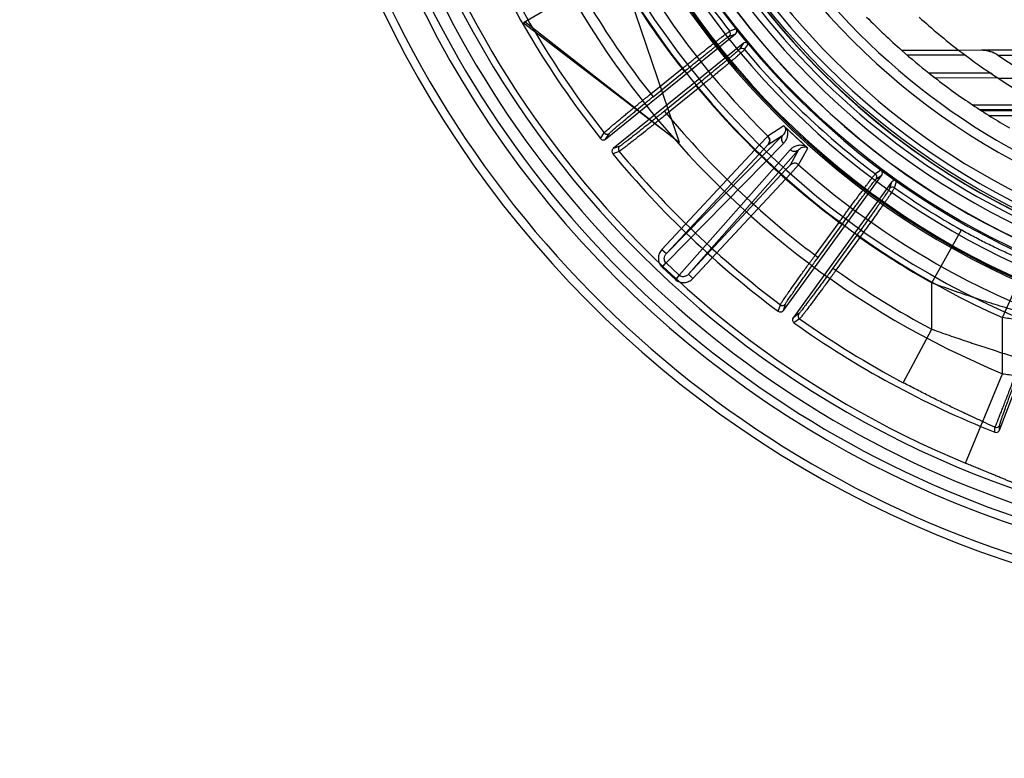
# Model space of a CAD drawing. Header units: millimetres. Extents: x 0 to 297, y 0 to 210.
# Tile 6 of 256: x 140.29 to 141.021, y 89.943 to 90.491. Entities that reach past the tile are written whole.
import ezdxf

# ---------------------------------------------------------------- set-up
doc = ezdxf.new("R2010")
doc.units = ezdxf.units.MM
doc.header["$LTSCALE"] = 16.335
doc.layers.get('0').update_dxf_attribs({"linetype": 'CONTINUOUS'})
for name, color, linetype in [('01_GLOBAL', 7, 'CONTINUOUS'), ('INTFCLR_144815', 7, 'CONTINUOUS'), ('INTFCLR_72935', 7, 'CONTINUOUS')]:
    doc.layers.add(name, color=color, linetype=linetype)

msp = doc.modelspace()

# ---------------------------------------------------------------- linework, layer by layer
at = {"color": 7, "linetype": 'Continuous'}
msp.add_circle((142.5788, 92.20834), 3.42, dxfattribs=at)
at = {"color": 9, "linetype": 'Continuous'}
msp.add_arc((142.5788, 92.20834), 3.37617, 182.96745, 267.03255, dxfattribs=at)
at = {"layer": '01_GLOBAL', "color": 7, "linetype": 'Continuous'}
msp.add_circle((142.5788, 92.20834), 3.465, dxfattribs=at)
at = {"layer": 'INTFCLR_144815', "color": 6, "linetype": 'Continuous'}
for p, q in [((140.78023, 90.39939), (140.73575, 90.52959)), ((140.68898, 90.50259), (140.66432, 90.48835)), ((140.66432, 90.48835), (140.77545, 90.40313)), ((140.6656, 90.48909), (140.78023, 90.39939)), ((140.82258, 90.48303), (140.82214, 90.48364)), ((140.72532, 90.40193), (140.82174, 90.48001)), ((140.8274, 90.47302), (140.73097, 90.39492)), ((140.83053, 90.47321), (140.83103, 90.47266)), ((140.85727, 90.27478), (140.93033, 90.37534)), ((140.93036, 90.37848), (140.92978, 90.37895)), ((140.93761, 90.37005), (140.86454, 90.26948)), ((140.94058, 90.37105), (140.94121, 90.37065)), ((141.01769, 90.18612), (141.06231, 90.30234))]:
    msp.add_line(p, q, dxfattribs=at)
at = {"layer": 'INTFCLR_144815', "color": 9, "linetype": 'Continuous'}
for p, q in [((140.82206, 90.48374), (140.81741, 90.48199)), ((140.81699, 90.47823), (140.82174, 90.48001)), ((140.8274, 90.47302), (140.82468, 90.46873)), ((140.82844, 90.46836), (140.83112, 90.47255)), ((140.75878, 90.43547), (140.78202, 90.45429)), ((140.78202, 90.45429), (140.78372, 90.4522)), ((140.76048, 90.43337), (140.78372, 90.4522)), ((140.79229, 90.44161), (140.76903, 90.42277)), ((140.79399, 90.43951), (140.77073, 90.42067)), ((140.79229, 90.44161), (140.79399, 90.43951)), ((140.75878, 90.43547), (140.76048, 90.43337)), ((140.77073, 90.42067), (140.76903, 90.42277)), ((140.85756, 90.41181), (140.84576, 90.40416)), ((140.7215, 90.40235), (140.72426, 90.40667)), ((140.72532, 90.40193), (140.72808, 90.40624)), ((140.8569, 90.40499), (140.77042, 90.31698)), ((140.8459, 90.39788), (140.8569, 90.40499)), ((140.73575, 90.39672), (140.73097, 90.39492)), ((140.83952, 90.39768), (140.76713, 90.32005)), ((140.85728, 90.3988), (140.77015, 90.31013)), ((140.77042, 90.31698), (140.84281, 90.39461)), ((140.83952, 90.39768), (140.84281, 90.39461)), ((140.84281, 90.39461), (140.84588, 90.39793)), ((140.86852, 90.38293), (140.87533, 90.39523)), ((140.73537, 90.3929), (140.73058, 90.39111)), ((140.78, 90.30095), (140.86237, 90.39405)), ((140.78682, 90.30169), (140.86858, 90.3941)), ((140.86858, 90.3941), (140.86225, 90.38264)), ((140.86225, 90.38264), (140.85921, 90.37932)), ((140.85921, 90.37932), (140.78682, 90.30169)), ((140.79011, 90.29862), (140.8625, 90.37625)), ((140.8625, 90.37625), (140.85921, 90.37932)), ((140.92967, 90.37903), (140.92563, 90.37614)), ((140.9262, 90.37239), (140.93033, 90.37534)), ((140.93761, 90.37005), (140.93608, 90.36521)), ((140.93982, 90.36583), (140.94132, 90.37057)), ((140.88091, 90.31584), (140.89862, 90.34022)), ((140.88309, 90.31425), (140.90081, 90.33864)), ((140.89862, 90.34022), (140.90081, 90.33864)), ((140.91183, 90.33063), (140.8941, 90.30623)), ((140.91401, 90.32904), (140.89628, 90.30464)), ((140.91183, 90.33063), (140.91401, 90.32904)), ((140.96737, 90.2954), (140.98939, 90.33457)), ((141.01999, 90.26949), (141.04919, 90.3352)), ((140.76713, 90.32005), (140.77042, 90.31698)), ((140.88091, 90.31584), (140.88309, 90.31425)), ((140.76708, 90.30717), (140.77007, 90.31021)), ((140.77015, 90.31013), (140.76724, 90.30701)), ((140.77709, 90.29782), (140.76724, 90.30701)), ((140.78, 90.30095), (140.77015, 90.31013)), ((140.78, 90.30095), (140.77709, 90.29782)), ((140.77726, 90.29767), (140.78008, 90.30087)), ((140.78682, 90.30169), (140.79011, 90.29862)), ((140.8941, 90.30623), (140.89628, 90.30464)), ((140.96737, 90.26094), (140.96737, 90.2954)), ((140.85347, 90.2742), (140.85502, 90.27908)), ((140.85727, 90.27478), (140.85882, 90.27966)), ((140.86869, 90.27246), (140.86454, 90.26948)), ((140.86932, 90.26867), (140.86515, 90.26569)), ((141.01999, 90.22793), (141.01999, 90.26949)), ((140.94632, 90.22123), (140.96737, 90.26094)), ((140.99247, 90.1615), (141.01999, 90.22793)), ((141.01769, 90.18612), (141.01786, 90.18977)), ((141.01418, 90.18457), (141.01434, 90.18823))]:
    msp.add_line(p, q, dxfattribs=at)
at = {"layer": 'INTFCLR_144815', "color": 7, "linetype": 'Continuous'}
for p, q in [((140.87533, 90.39523), (140.85756, 90.41181)), ((140.86645, 90.40352), (140.85756, 90.41181)), ((140.84587, 90.40434), (140.83952, 90.39768)), ((140.83952, 90.39768), (140.84576, 90.40416)), ((140.87533, 90.39523), (140.86645, 90.40352)), ((140.8625, 90.37625), (140.86857, 90.38299)), ((140.86852, 90.38293), (140.8625, 90.37625))]:
    msp.add_line(p, q, dxfattribs=at)
at = {"layer": 'INTFCLR_144815', "color": 6, "linetype": 'Continuous'}
for radius in [0.5743, 0.54729]:
    msp.add_circle((141.27355, 90.84009), radius, dxfattribs=at)
for centre, radius, start, end in [((141.27355, 90.84009), 0.79171, 313.99379, 154.5151), ((141.27355, 90.84009), 0.76471, 312.95436, 154.51444), ((141.27355, 90.84009), 0.73942, 108.71364, 257.75596), ((141.27355, 90.84009), 0.59493, 45, 315), ((141.27355, 90.84009), 0.59387, 45, 315), ((141.27355, 90.84009), 0.59301, 45, 315), ((141.27355, 90.84009), 0.57507, 47.86578, 312.13422), ((141.27355, 90.84009), 0.56685, 45.72777, 314.27223), ((141.27355, 90.84009), 0.54886, 45.66635, 314.33365), ((141.27355, 90.84009), 0.54882, 45.74196, 314.25804), ((141.27355, 90.84009), 0.549, 190.63263, 247.73973), ((141.27355, 90.84009), 0.5361, 205.60727, 244.39273), ((141.27355, 90.84009), 0.50909, 207.07372, 242.92628), ((141.27395, 90.83926), 0.70434, 204.51229, 218.33867), ((141.27355, 90.84009), 0.76471, 205.48556, 293.04564), ((141.27355, 90.84009), 0.79171, 205.4849, 292.00621), ((140.82004, 90.48211), 0.0027, 308.96582, 19.94708), ((141.27355, 90.84009), 0.57518, 218.28291, 219.71709), ((141.27355, 90.84009), 0.57521, 218.37057, 219.62943), ((140.81528, 90.48033), 0.0027, 309.09805, 38.11121), ((140.82637, 90.46663), 0.0027, 39.88922, 128.90195), ((140.8291, 90.47092), 0.0027, 58.04761, 129.03848), ((140.72362, 90.40402), 0.0027, 218.38001, 309.03542), ((140.73266, 90.39282), 0.0027, 128.96464, 219.47301), ((141.27395, 90.83926), 0.70434, 219.51425, 233.34565), ((140.92401, 90.37398), 0.0027, 324.09805, 53.11121), ((141.27355, 90.84009), 0.57518, 233.28291, 234.71709), ((140.92815, 90.37693), 0.0027, 323.96591, 34.947), ((141.27355, 90.84009), 0.57521, 233.37057, 234.62943), ((140.93827, 90.36362), 0.0027, 54.88922, 143.90195), ((140.9398, 90.36847), 0.0027, 73.04761, 144.03849), ((140.85508, 90.27637), 0.0027, 233.38698, 324.03541), ((140.86672, 90.26789), 0.0027, 143.96464, 234.47997), ((141.27395, 90.83926), 0.70434, 234.52123, 248.35716), ((141.01517, 90.18708), 0.0027, 248.39844, 339.03543)]:
    msp.add_arc(centre, radius, start, end, dxfattribs=at)
at = {"layer": 'INTFCLR_144815', "color": 9, "linetype": 'Continuous'}
for centre, radius, start, end in [((141.27355, 90.84009), 0.61976, 52.24363, 307.75637), ((141.27355, 90.84009), 0.7345, 125.90354, 247.50025), ((141.27355, 90.84009), 0.58379, 52.54113, 307.45887), ((141.27355, 90.84009), 0.56666, 45.72802, 314.27198), ((141.27355, 90.84009), 0.55766, 45.73034, 314.26966), ((141.27355, 90.84009), 0.6626, 125.90354, 247.50025), ((141.27355, 90.84009), 0.5525, 128.48415, 246.04051), ((141.27355, 90.84009), 0.61077, 198.45968, 225.54032), ((141.27355, 90.84009), 0.57991, 204.86644, 218.13356), ((141.27355, 90.84009), 0.62485, 204.87203, 218.12797), ((141.27395, 90.83926), 0.65456, 204.75151, 218.08872), ((141.27395, 90.83926), 0.6995, 204.64841, 218.20151), ((141.27355, 90.84009), 0.7586, 203.82789, 312.57328), ((141.27355, 90.84009), 0.7496, 203.82668, 313.08094), ((141.27355, 90.84009), 0.78559, 203.82668, 319.17999), ((141.27355, 90.84009), 0.6244, 211.48709, 246.04051), ((141.27355, 90.84009), 0.57991, 219.86644, 233.13356), ((141.27355, 90.84009), 0.62485, 219.87203, 233.12797), ((141.27395, 90.83926), 0.65456, 219.75361, 233.0962), ((140.72638, 90.40834), 0.0027, 218.22862, 308.89943), ((140.73745, 90.39463), 0.0027, 129.10034, 219.624), ((141.27395, 90.83926), 0.6995, 219.65039, 233.20854), ((141.27355, 90.84009), 0.61077, 228.45968, 255.54032), ((141.27355, 90.84009), 0.57991, 234.86644, 240.6586), ((141.27355, 90.84009), 0.62485, 234.87203, 240.6586), ((140.77306, 90.31326), 0.00854, 225.50032, 227), ((140.77279, 90.31298), 0.00388, 225.50039, 227.14998), ((140.78266, 90.30378), 0.00388, 226.85002, 228.4996), ((141.27395, 90.83926), 0.65456, 234.76109, 242.0704), ((140.78291, 90.30407), 0.00854, 227, 228.49967), ((140.85664, 90.28125), 0.0027, 233.23563, 323.89944), ((140.87088, 90.27087), 0.0027, 144.10035, 234.631), ((141.27395, 90.83926), 0.6995, 234.65741, 242.0704), ((141.01534, 90.19074), 0.0027, 248.2862, 338.89952)]:
    msp.add_arc(centre, radius, start, end, dxfattribs=at)
at = {"layer": 'INTFCLR_144815', "color": 7, "linetype": 'Continuous'}
for centre, start, end in [((140.84261, 90.40094), 317.03757, 45.53651), ((140.86554, 90.37957), 48.46145, 136.96243)]:
    msp.add_arc(centre, 0.0045, start, end, dxfattribs=at)
at = {"layer": 'INTFCLR_144815', "color": 6, "linetype": 'Continuous'}
for points, knots in [([(140.78202, 90.45429), (140.78301, 90.45509), (140.785, 90.4567), (140.78797, 90.45909), (140.79091, 90.46145), (140.79379, 90.46375), (140.79656, 90.46596), (140.79922, 90.46807), (140.80175, 90.47008), (140.80415, 90.47197), (140.80639, 90.47372), (140.80844, 90.47533), (140.81031, 90.47678), (140.81198, 90.47806), (140.81344, 90.47918), (140.81469, 90.4801), (140.81569, 90.48085), (140.81657, 90.48146), (140.81709, 90.48187), (140.81741, 90.48199)], [0, 0, 0, 0, 0.085049, 0.170169, 0.254429, 0.33698, 0.415933, 0.491359, 0.563513, 0.631626, 0.6951, 0.753148, 0.805802, 0.852857, 0.893962, 0.928463, 0.956319, 0.977472, 1, 1, 1, 1]), ([(140.82844, 90.46836), (140.82825, 90.46807), (140.8277, 90.46762), (140.82688, 90.46684), (140.82587, 90.46596), (140.82465, 90.46489), (140.82321, 90.46365), (140.82156, 90.46225), (140.8197, 90.46068), (140.81766, 90.45897), (140.81546, 90.45713), (140.81311, 90.45518), (140.81062, 90.45312), (140.80802, 90.45097), (140.80532, 90.44875), (140.80256, 90.44649), (140.79975, 90.4442), (140.79689, 90.44187), (140.79496, 90.4403), (140.79399, 90.43951)], [0, 0, 0, 0, 0.023615, 0.046354, 0.076232, 0.112431, 0.154715, 0.203151, 0.257337, 0.316793, 0.380619, 0.448656, 0.520709, 0.596328, 0.674203, 0.753803, 0.834425, 0.916368, 1, 1, 1, 1]), ([(140.89862, 90.34022), (140.89937, 90.34125), (140.90087, 90.34331), (140.90312, 90.34639), (140.90536, 90.34943), (140.90754, 90.3524), (140.90965, 90.35526), (140.91167, 90.35798), (140.9136, 90.36058), (140.91542, 90.36302), (140.91713, 90.36529), (140.9187, 90.36738), (140.92013, 90.36926), (140.92141, 90.37093), (140.92253, 90.37239), (140.92349, 90.37361), (140.92427, 90.37459), (140.92496, 90.3754), (140.92536, 90.37594), (140.92563, 90.37614)], [0, 0, 0, 0, 0.085049, 0.170169, 0.254429, 0.33698, 0.415933, 0.491359, 0.563513, 0.631626, 0.6951, 0.753148, 0.805802, 0.852857, 0.893962, 0.928463, 0.956319, 0.977472, 1, 1, 1, 1]), ([(140.93982, 90.36583), (140.93971, 90.36549), (140.9393, 90.36492), (140.9387, 90.36395), (140.93796, 90.36284), (140.93706, 90.36149), (140.93598, 90.35992), (140.93475, 90.35813), (140.93336, 90.35614), (140.93183, 90.35396), (140.93019, 90.35162), (140.92842, 90.34913), (140.92655, 90.34649), (140.92459, 90.34374), (140.92256, 90.3409), (140.92048, 90.338), (140.91836, 90.33506), (140.9162, 90.33207), (140.91474, 90.33006), (140.91401, 90.32904)], [0, 0, 0, 0, 0.023617, 0.04636, 0.076241, 0.112445, 0.154736, 0.203169, 0.257505, 0.316901, 0.380678, 0.448697, 0.520664, 0.596301, 0.674181, 0.753785, 0.834413, 0.916362, 1, 1, 1, 1])]:
    msp.add_open_spline(points, degree=3, knots=knots, dxfattribs=at)
at = {"layer": 'INTFCLR_144815', "color": 9, "linetype": 'Continuous'}
for points, knots in [([(140.78372, 90.4522), (140.78464, 90.45294), (140.78648, 90.45443), (140.78923, 90.45665), (140.79195, 90.45883), (140.79461, 90.46096), (140.79719, 90.46302), (140.79968, 90.465), (140.80206, 90.46689), (140.80432, 90.46867), (140.80643, 90.47032), (140.80838, 90.47185), (140.81016, 90.47323), (140.81175, 90.47445), (140.81315, 90.47552), (140.81434, 90.47641), (140.81532, 90.47713), (140.81617, 90.47772), (140.81668, 90.47812), (140.81699, 90.47823)], [0, 0, 0, 0, 0.084323, 0.16809, 0.250713, 0.331556, 0.409999, 0.485497, 0.557537, 0.62562, 0.689268, 0.748005, 0.801412, 0.849116, 0.890803, 0.926163, 0.954937, 0.976922, 1, 1, 1, 1]), ([(140.82468, 90.46873), (140.8245, 90.46846), (140.824, 90.46804), (140.82325, 90.46733), (140.82234, 90.46653), (140.82122, 90.46554), (140.81989, 90.4644), (140.81835, 90.46309), (140.81663, 90.46164), (140.81474, 90.46004), (140.81268, 90.45832), (140.81047, 90.45649), (140.80813, 90.45455), (140.80567, 90.45253), (140.80312, 90.45043), (140.80048, 90.44827), (140.79779, 90.44607), (140.79505, 90.44385), (140.79321, 90.44236), (140.79229, 90.44161)], [0, 0, 0, 0, 0.023128, 0.045154, 0.073956, 0.109327, 0.151023, 0.198751, 0.252183, 0.31094, 0.374602, 0.442688, 0.514733, 0.590259, 0.66874, 0.749581, 0.832133, 0.915787, 1, 1, 1, 1]), ([(140.72426, 90.40667), (140.72449, 90.40701), (140.72515, 90.40754), (140.72593, 90.40828), (140.72664, 90.4089), (140.72811, 90.41019), (140.73009, 90.41187), (140.73222, 90.41367), (140.73366, 90.41487), (140.73612, 90.41694), (140.7387, 90.41907), (140.74137, 90.42128), (140.74333, 90.42289), (140.74692, 90.42583), (140.75058, 90.42882), (140.75379, 90.43143), (140.756, 90.43322), (140.75766, 90.43457), (140.75878, 90.43547)], [0, 0, 0, 0, 0.027985, 0.05505, 0.071892, 0.090869, 0.18592, 0.244853, 0.277085, 0.310759, 0.459458, 0.500143, 0.542124, 0.628433, 0.809951, 0.857127, 0.904559, 1, 1, 1, 1]), ([(140.72808, 90.40624), (140.72829, 90.40657), (140.72891, 90.40707), (140.72983, 90.40794), (140.73151, 90.40941), (140.73354, 90.41115), (140.73554, 90.41285), (140.73689, 90.41398), (140.7392, 90.41592), (140.74162, 90.41793), (140.74413, 90.42001), (140.74597, 90.42153), (140.74934, 90.4243), (140.75277, 90.42711), (140.75579, 90.42957), (140.75787, 90.43126), (140.75943, 90.43253), (140.76048, 90.43337)], [0, 0, 0, 0, 0.028009, 0.055084, 0.090904, 0.185957, 0.24489, 0.277121, 0.310794, 0.459488, 0.500171, 0.54215, 0.628455, 0.809962, 0.857136, 0.904565, 1, 1, 1, 1]), ([(140.77073, 90.42067), (140.76853, 90.41889), (140.76526, 90.41625), (140.76145, 90.41318), (140.75932, 90.41147), (140.7563, 90.40905), (140.75289, 90.40634), (140.74957, 90.40371), (140.74781, 90.40232), (140.7455, 90.4005), (140.74329, 90.39878), (140.74121, 90.39716), (140.74007, 90.39629), (140.7385, 90.39508), (140.73685, 90.39393), (140.73577, 90.39306), (140.73537, 90.3929)], [0, 0, 0, 0, 0.188607, 0.280653, 0.326105, 0.370884, 0.539071, 0.616642, 0.65358, 0.688825, 0.813069, 0.839934, 0.864992, 0.908831, 0.971667, 1, 1, 1, 1]), ([(140.76903, 90.42277), (140.76696, 90.4211), (140.76389, 90.41862), (140.7603, 90.41574), (140.7583, 90.41413), (140.75545, 90.41186), (140.75225, 90.40931), (140.74912, 90.40684), (140.74747, 90.40554), (140.74529, 90.40383), (140.74322, 90.40222), (140.74125, 90.40071), (140.74018, 90.39989), (140.7387, 90.39876), (140.73715, 90.39768), (140.73612, 90.39686), (140.73575, 90.39672)], [0, 0, 0, 0, 0.188596, 0.280635, 0.326086, 0.370863, 0.539043, 0.61661, 0.653547, 0.688793, 0.813034, 0.8399, 0.864958, 0.908798, 0.971644, 1, 1, 1, 1]), ([(140.85818, 90.41123), (140.8585, 90.41073), (140.85908, 90.40896), (140.85832, 90.4066), (140.85724, 90.40532), (140.8569, 90.40499)], [0, 0, 0, 0, 0.263028, 0.788645, 1, 1, 1, 1]), ([(140.85921, 90.41027), (140.85987, 90.40913), (140.86041, 90.40725), (140.86032, 90.40488), (140.85992, 90.40295), (140.85899, 90.40084), (140.85789, 90.39942), (140.85728, 90.3988)], [0, 0, 0, 0, 0.31723, 0.450443, 0.570801, 0.790552, 1, 1, 1, 1]), ([(140.8569, 90.40499), (140.85654, 90.4046), (140.85594, 90.40361), (140.85569, 90.40186), (140.85616, 90.40013), (140.85687, 90.39918), (140.85728, 90.3988)], [0, 0, 0, 0, 0.234158, 0.491435, 0.754119, 1, 1, 1, 1]), ([(140.86237, 90.39405), (140.86295, 90.3947), (140.86394, 90.39559), (140.86547, 90.39652), (140.86676, 90.39709), (140.86822, 90.3975), (140.86993, 90.39769), (140.87181, 90.39751), (140.87308, 90.39707), (140.87368, 90.39678)], [0, 0, 0, 0, 0.209092, 0.316865, 0.428811, 0.548023, 0.68056, 0.839562, 1, 1, 1, 1]), ([(140.86858, 90.3941), (140.86889, 90.39447), (140.86959, 90.39515), (140.87092, 90.39594), (140.87268, 90.39641), (140.87405, 90.39617), (140.87472, 90.39581)], [0, 0, 0, 0, 0.210223, 0.427467, 0.669422, 1, 1, 1, 1]), ([(140.86528, 90.39281), (140.86477, 90.39283), (140.86371, 90.39307), (140.86278, 90.39367), (140.86237, 90.39405)], [0, 0, 0, 0, 0.476949, 1, 1, 1, 1]), ([(140.86858, 90.3941), (140.86821, 90.39371), (140.8672, 90.39299), (140.86596, 90.39277), (140.86528, 90.39281)], [0, 0, 0, 0, 0.442122, 1, 1, 1, 1]), ([(140.90081, 90.33864), (140.9015, 90.3396), (140.9029, 90.34151), (140.90498, 90.34436), (140.90704, 90.34717), (140.90905, 90.34992), (140.91102, 90.35258), (140.91291, 90.35514), (140.91472, 90.35758), (140.91644, 90.35988), (140.91805, 90.36202), (140.91954, 90.364), (140.9209, 90.36579), (140.92212, 90.36739), (140.9232, 90.36878), (140.92412, 90.36995), (140.92487, 90.3709), (140.92555, 90.37169), (140.92593, 90.3722), (140.9262, 90.37239)], [0, 0, 0, 0, 0.084323, 0.16809, 0.250713, 0.331556, 0.409999, 0.485497, 0.557537, 0.62562, 0.689268, 0.748005, 0.801412, 0.849116, 0.890803, 0.926163, 0.954937, 0.976922, 1, 1, 1, 1]), ([(140.93608, 90.36521), (140.93599, 90.3649), (140.93561, 90.36437), (140.93507, 90.36348), (140.9344, 90.36247), (140.93357, 90.36123), (140.93258, 90.35978), (140.93144, 90.35812), (140.93015, 90.35627), (140.92873, 90.35424), (140.92719, 90.35205), (140.92553, 90.34971), (140.92377, 90.34723), (140.92193, 90.34464), (140.92, 90.34195), (140.91801, 90.33918), (140.91598, 90.33636), (140.91391, 90.3335), (140.91252, 90.33159), (140.91183, 90.33063)], [0, 0, 0, 0, 0.023128, 0.045154, 0.073956, 0.109327, 0.151023, 0.198751, 0.252183, 0.31094, 0.374602, 0.442688, 0.514733, 0.590259, 0.66874, 0.749581, 0.832133, 0.915787, 1, 1, 1, 1]), ([(141.05897, 90.3036), (141.05687, 90.30425), (141.05225, 90.30577), (141.04699, 90.30766), (141.04311, 90.30913), (141.04032, 90.3102), (141.03523, 90.31223), (141.0277, 90.3154), (141.02083, 90.31851), (141.01611, 90.32073), (141.01288, 90.32227), (141.0072, 90.32506), (140.99906, 90.32924), (140.99262, 90.33276), (140.98939, 90.33457)], [0, 0, 0, 0, 0.086164, 0.191382, 0.219913, 0.249031, 0.308971, 0.435433, 0.570456, 0.605394, 0.640493, 0.711165, 0.854356, 1, 1, 1, 1]), ([(140.77007, 90.31021), (140.76966, 90.31062), (140.769, 90.31165), (140.76875, 90.31351), (140.76922, 90.31539), (140.76996, 90.3165), (140.77042, 90.31698)], [0, 0, 0, 0, 0.232977, 0.476133, 0.733178, 1, 1, 1, 1]), ([(140.85502, 90.27908), (140.85515, 90.27948), (140.85565, 90.28016), (140.85622, 90.28107), (140.85674, 90.28186), (140.85783, 90.28348), (140.8593, 90.28562), (140.8609, 90.28791), (140.86197, 90.28944), (140.86382, 90.29207), (140.86576, 90.2948), (140.86777, 90.29763), (140.86924, 90.29969), (140.87195, 90.30346), (140.87471, 90.30729), (140.87713, 90.31064), (140.87881, 90.31295), (140.88007, 90.31468), (140.88091, 90.31584)], [0, 0, 0, 0, 0.027985, 0.055049, 0.071892, 0.090869, 0.185919, 0.244852, 0.277084, 0.310758, 0.459457, 0.500142, 0.542123, 0.628432, 0.80995, 0.857127, 0.904559, 1, 1, 1, 1]), ([(140.85882, 90.27966), (140.85894, 90.28003), (140.85941, 90.28067), (140.86007, 90.28176), (140.86132, 90.28361), (140.86282, 90.28582), (140.86432, 90.28797), (140.86533, 90.28942), (140.86706, 90.29189), (140.86887, 90.29446), (140.87076, 90.29712), (140.87214, 90.29906), (140.87468, 90.30261), (140.87727, 90.30621), (140.87955, 90.30937), (140.88112, 90.31154), (140.8823, 90.31317), (140.88309, 90.31425)], [0, 0, 0, 0, 0.028009, 0.055083, 0.090903, 0.185956, 0.244889, 0.27712, 0.310793, 0.459487, 0.50017, 0.542149, 0.628454, 0.809962, 0.857135, 0.904565, 1, 1, 1, 1]), ([(140.78306, 90.29987), (140.78261, 90.29985), (140.78153, 90.29995), (140.78054, 90.30047), (140.78008, 90.30087)], [0, 0, 0, 0, 0.425961, 1, 1, 1, 1]), ([(140.78682, 90.30169), (140.78636, 90.3012), (140.78523, 90.30032), (140.78381, 90.2999), (140.78306, 90.29987)], [0, 0, 0, 0, 0.467724, 1, 1, 1, 1]), ([(140.8941, 90.30623), (140.89253, 90.30408), (140.89021, 90.30088), (140.88749, 90.29718), (140.88597, 90.29511), (140.88381, 90.29218), (140.88137, 90.28889), (140.87899, 90.28569), (140.87773, 90.284), (140.87607, 90.28179), (140.87448, 90.2797), (140.87297, 90.27773), (140.87215, 90.27666), (140.87102, 90.27518), (140.8698, 90.27374), (140.86902, 90.27269), (140.86869, 90.27246)], [0, 0, 0, 0, 0.188595, 0.280635, 0.326085, 0.370862, 0.539042, 0.616609, 0.653546, 0.688792, 0.813033, 0.839899, 0.864957, 0.908797, 0.971643, 1, 1, 1, 1]), ([(140.89628, 90.30464), (140.89462, 90.30235), (140.89215, 90.29895), (140.88926, 90.29501), (140.88764, 90.2928), (140.88535, 90.28968), (140.88277, 90.28618), (140.88024, 90.28278), (140.8789, 90.28098), (140.87713, 90.27862), (140.87545, 90.27639), (140.87385, 90.27429), (140.87298, 90.27315), (140.87177, 90.27158), (140.87048, 90.27004), (140.86966, 90.26892), (140.86932, 90.26867)], [0, 0, 0, 0, 0.188606, 0.280652, 0.326105, 0.370883, 0.53907, 0.616641, 0.653579, 0.688824, 0.813068, 0.839933, 0.864991, 0.908831, 0.971667, 1, 1, 1, 1]), ([(141.04655, 90.26991), (141.04569, 90.27014), (141.04003, 90.27167), (141.0293, 90.2747), (141.01818, 90.27806), (141.01054, 90.28046), (141.00533, 90.28213), (140.99617, 90.28513), (140.98306, 90.28963), (140.9726, 90.29343), (140.96737, 90.2954)], [0, 0, 0, 0, 0.032094, 0.211397, 0.401766, 0.450844, 0.500075, 0.598976, 0.798432, 1, 1, 1, 1]), ([(141.12784, 90.25674), (141.12749, 90.25666), (141.12642, 90.25669), (141.12433, 90.25675), (141.12195, 90.25692), (141.11955, 90.2571), (141.11652, 90.25736), (141.11221, 90.25776), (141.10754, 90.25823), (141.10338, 90.25867), (141.09875, 90.25917), (141.09256, 90.25987), (141.08613, 90.26062), (141.0807, 90.26127), (141.07494, 90.26198), (141.06752, 90.26291), (141.0584, 90.2641), (141.05061, 90.26514), (141.04426, 90.26602), (141.03781, 90.26691), (141.02972, 90.26806), (141.02324, 90.26901), (141.01999, 90.26949)], [0, 0, 0, 0, 0.009948, 0.029257, 0.057925, 0.075783, 0.095741, 0.14168, 0.195508, 0.225377, 0.256937, 0.324326, 0.397227, 0.435712, 0.475477, 0.557372, 0.642104, 0.729589, 0.774267, 0.819137, 0.909297, 1, 1, 1, 1]), ([(140.96737, 90.26094), (140.97167, 90.25941), (140.98027, 90.25641), (140.98997, 90.25311), (140.99641, 90.25095), (141.00067, 90.24954), (141.008, 90.24712), (141.01829, 90.24378), (141.0277, 90.24079), (141.03296, 90.23914), (141.0342, 90.23876)], [0, 0, 0, 0, 0.194612, 0.38806, 0.436234, 0.48426, 0.579272, 0.76501, 0.944892, 1, 1, 1, 1]), ([(141.01434, 90.18823), (141.01459, 90.18858), (141.0151, 90.18989), (141.01579, 90.19146), (141.01641, 90.193), (141.01699, 90.19444), (141.01781, 90.19651), (141.01869, 90.19875), (141.01948, 90.20077), (141.02037, 90.20305), (141.02157, 90.20614), (141.02283, 90.20937), (141.02391, 90.21215), (141.02506, 90.21514), (141.02656, 90.21902), (141.0281, 90.22298), (141.02936, 90.22624), (141.03065, 90.22958), (141.03226, 90.23376), (141.03355, 90.23709), (141.0342, 90.23876)], [0, 0, 0, 0, 0.023643, 0.07673, 0.09517, 0.115625, 0.162566, 0.217898, 0.248897, 0.282003, 0.353421, 0.431891, 0.473868, 0.517759, 0.608977, 0.703789, 0.752574, 0.802234, 0.901476, 1, 1, 1, 1]), ([(141.01786, 90.18977), (141.01788, 90.19018), (141.0183, 90.19145), (141.01876, 90.19301), (141.01927, 90.1945), (141.01974, 90.19589), (141.02043, 90.19787), (141.02119, 90.20001), (141.02188, 90.20192), (141.02266, 90.2041), (141.02373, 90.20702), (141.02486, 90.21009), (141.02584, 90.21271), (141.02689, 90.21554), (141.02827, 90.2192), (141.02968, 90.22294), (141.03085, 90.22602), (141.03205, 90.22916), (141.03356, 90.23309), (141.03477, 90.23623), (141.03538, 90.23779)], [0, 0, 0, 0, 0.024088, 0.07745, 0.09594, 0.116443, 0.163446, 0.218814, 0.24982, 0.282922, 0.35432, 0.432732, 0.474672, 0.518522, 0.60963, 0.704312, 0.75302, 0.802599, 0.901667, 1, 1, 1, 1]), ([(141.01999, 90.22793), (141.0233, 90.22747), (141.02989, 90.22656), (141.03811, 90.22543), (141.04463, 90.22453), (141.05101, 90.22366), (141.0588, 90.22259), (141.06647, 90.22154), (141.07172, 90.22082), (141.07467, 90.22041), (141.07891, 90.21983), (141.08502, 90.21899), (141.09281, 90.2179), (141.09838, 90.21712), (141.10191, 90.21662), (141.1041, 90.2163), (141.10764, 90.21579), (141.11227, 90.21512), (141.11655, 90.21446), (141.11924, 90.21404), (141.1206, 90.21382), (141.12228, 90.21354), (141.12433, 90.21319), (141.12642, 90.21275), (141.1275, 90.21251), (141.12784, 90.21235)], [0, 0, 0, 0, 0.091934, 0.183147, 0.228416, 0.273064, 0.360331, 0.444875, 0.486104, 0.50645, 0.526602, 0.60403, 0.676218, 0.743067, 0.758919, 0.774392, 0.80393, 0.857344, 0.903152, 0.923133, 0.932367, 0.941034, 0.96992, 0.989612, 1, 1, 1, 1]), ([(141.01434, 90.18823), (141.01204, 90.18927), (141.00712, 90.19149), (141.00154, 90.19405), (140.99757, 90.19589), (140.99568, 90.19676), (140.99359, 90.19774), (140.98931, 90.19974), (140.9826, 90.20293), (140.97527, 90.20648), (140.97005, 90.20906), (140.96702, 90.21057), (140.96242, 90.21288), (140.9555, 90.21641), (140.94938, 90.21961), (140.94632, 90.22123)], [0, 0, 0, 0, 0.100353, 0.213988, 0.243711, 0.27391, 0.296665, 0.335208, 0.461179, 0.591518, 0.658305, 0.692095, 0.726009, 0.862413, 1, 1, 1, 1]), ([(141.03239, 90.14442), (141.03228, 90.14455), (141.03188, 90.14483), (141.03109, 90.14529), (141.0302, 90.14574), (141.02931, 90.14616), (141.0282, 90.14668), (141.02661, 90.14739), (141.02489, 90.14813), (141.02337, 90.14878), (141.02167, 90.14949), (141.0194, 90.15044), (141.01652, 90.15163), (141.01426, 90.15255), (141.01269, 90.1532), (141.0116, 90.15364), (141.00965, 90.15444), (141.00682, 90.1556), (141.00394, 90.15678), (141.00158, 90.15774), (140.99917, 90.15873), (140.99613, 90.15999), (140.9937, 90.16099), (140.99247, 90.1615)], [0, 0, 0, 0, 0.012177, 0.033123, 0.062901, 0.081124, 0.101367, 0.147492, 0.200988, 0.230498, 0.261749, 0.32832, 0.400117, 0.477045, 0.497063, 0.517268, 0.558204, 0.642141, 0.728782, 0.773113, 0.818065, 0.90866, 1, 1, 1, 1])]:
    msp.add_open_spline(points, degree=3, knots=knots, dxfattribs=at)
at = {"layer": 'INTFCLR_144815', "color": 7, "linetype": 'Continuous'}
for points, knots in [([(140.84582, 90.40421), (140.84642, 90.40361), (140.84717, 90.40226), (140.84721, 90.3999), (140.84649, 90.39851), (140.8459, 90.39788)], [0, 0, 0, 0, 0.365283, 0.627628, 1, 1, 1, 1]), ([(140.86857, 90.38299), (140.86794, 90.38355), (140.86653, 90.3842), (140.86417, 90.38408), (140.86283, 90.38327), (140.86225, 90.38264)], [0, 0, 0, 0, 0.365287, 0.62763, 1, 1, 1, 1])]:
    msp.add_open_spline(points, degree=3, knots=knots, dxfattribs=at)
at = {"layer": 'INTFCLR_144815', "color": 9, "linetype": 'Continuous'}
for points in [[(140.76713, 90.32005), (140.76629, 90.31916), (140.76496, 90.31707), (140.76425, 90.31347), (140.76493, 90.30994), (140.76625, 90.30798), (140.76708, 90.30717)], [(140.77726, 90.29767), (140.77812, 90.29691), (140.78017, 90.29573), (140.78374, 90.2953), (140.78728, 90.29625), (140.78927, 90.29773), (140.79011, 90.29862)]]:
    msp.add_open_spline(points, degree=3, dxfattribs=at)
at = {"layer": 'INTFCLR_72935', "color": 9, "linetype": 'Continuous'}
for p, q in [((140.98761, 90.46784), (140.94533, 90.46769)), ((141.10683, 90.46826), (141.00448, 90.4679)), ((140.99222, 90.46434), (140.94917, 90.46434)), ((141.01657, 90.46434), (141.18082, 90.46434)), ((141.01122, 90.45084), (140.9655, 90.45084)), ((141.01665, 90.44724), (140.9699, 90.4474)), ((140.99773, 90.42738), (141.09898, 90.42773)), ((141.0031, 90.42384), (141.11848, 90.42384)), ((141.05805, 90.42309), (141.00455, 90.4229)), ((141.06546, 90.41934), (141.01015, 90.41934))]:
    msp.add_line(p, q, dxfattribs=at)
at = {"layer": 'INTFCLR_72935', "color": 6, "linetype": 'Continuous'}
for p, q in [((141.00448, 90.4679), (140.98761, 90.46784)), ((141.01665, 90.44724), (141.03578, 90.44717))]:
    msp.add_line(p, q, dxfattribs=at)
at = {"layer": 'INTFCLR_72935', "color": 7, "linetype": 'Continuous'}
for p, q in [((140.9655, 90.45084), (140.9669, 90.44974)), ((140.9669, 90.44974), (140.9699, 90.4474)), ((141.01289, 90.44972), (141.01122, 90.45084)), ((141.01122, 90.45084), (141.01237, 90.45007))]:
    msp.add_line(p, q, dxfattribs=at)
at = {"layer": 'INTFCLR_72935', "color": 6, "linetype": 'Continuous'}
for centre, radius, start, end in [((141.27355, 90.84009), 0.54311, 90, 270), ((141.27355, 90.84009), 0.51614, 90, 270), ((141.27355, 90.84009), 0.4964, 228.6075, 231.64221), ((141.27355, 90.84009), 0.4694, 232.47006, 236.02236), ((141.27161, 90.83998), 0.45404, 235.82516, 238.98809), ((141.27355, 90.84009), 0.4964, 236.24459, 239.96718)]:
    msp.add_arc(centre, radius, start, end, dxfattribs=at)
at = {"layer": 'INTFCLR_72935', "color": 9, "linetype": 'Continuous'}
for radius, start, end in [(0.3794, 202.49332, 270), (0.4964, 224.43265, 228.6075), (0.4694, 227.78506, 232.47006), (0.4964, 232.28664, 236.24459), (0.4694, 236.81756, 270)]:
    msp.add_arc((141.27355, 90.84009), radius, start, end, dxfattribs=at)
at = {"layer": 'INTFCLR_72935', "color": 7, "linetype": 'Continuous'}
for centre, radius, start, end in [((141.27355, 90.84009), 0.4964, 231.64221, 232.28664), ((141.27327, 90.83973), 0.49595, 231.84642, 232.28684), ((141.27355, 90.84009), 0.4694, 236.02236, 236.81756), ((141.27311, 90.83943), 0.4686, 236.26634, 236.81802), ((141.2583, 90.81701), 0.44173, 236.25001, 236.83479)]:
    msp.add_arc(centre, radius, start, end, dxfattribs=at)
for points, knots in [([(141.01657, 90.46434), (141.01588, 90.46481), (141.01469, 90.46543), (141.01295, 90.46615), (141.0114, 90.46669), (141.00965, 90.46719), (141.00783, 90.46759), (141.00609, 90.46784), (141.00499, 90.46791), (141.00448, 90.4679)], [0, 0, 0, 0, 0.197475, 0.313512, 0.442523, 0.585662, 0.740836, 0.881099, 1, 1, 1, 1]), ([(141.00902, 90.46732), (141.00845, 90.46745), (141.00696, 90.46774), (141.00543, 90.4679), (141.00448, 90.4679)], [0, 0, 0, 0, 0.379856, 1, 1, 1, 1]), ([(141.01657, 90.46434), (141.01594, 90.46475), (141.01475, 90.46541), (141.01304, 90.46612), (141.01118, 90.46677), (141.00987, 90.46713), (141.00902, 90.46732)], [0, 0, 0, 0, 0.275384, 0.499066, 0.679317, 1, 1, 1, 1])]:
    msp.add_open_spline(points, degree=3, knots=knots, dxfattribs=at)

doc.saveas('drawing.dxf')
